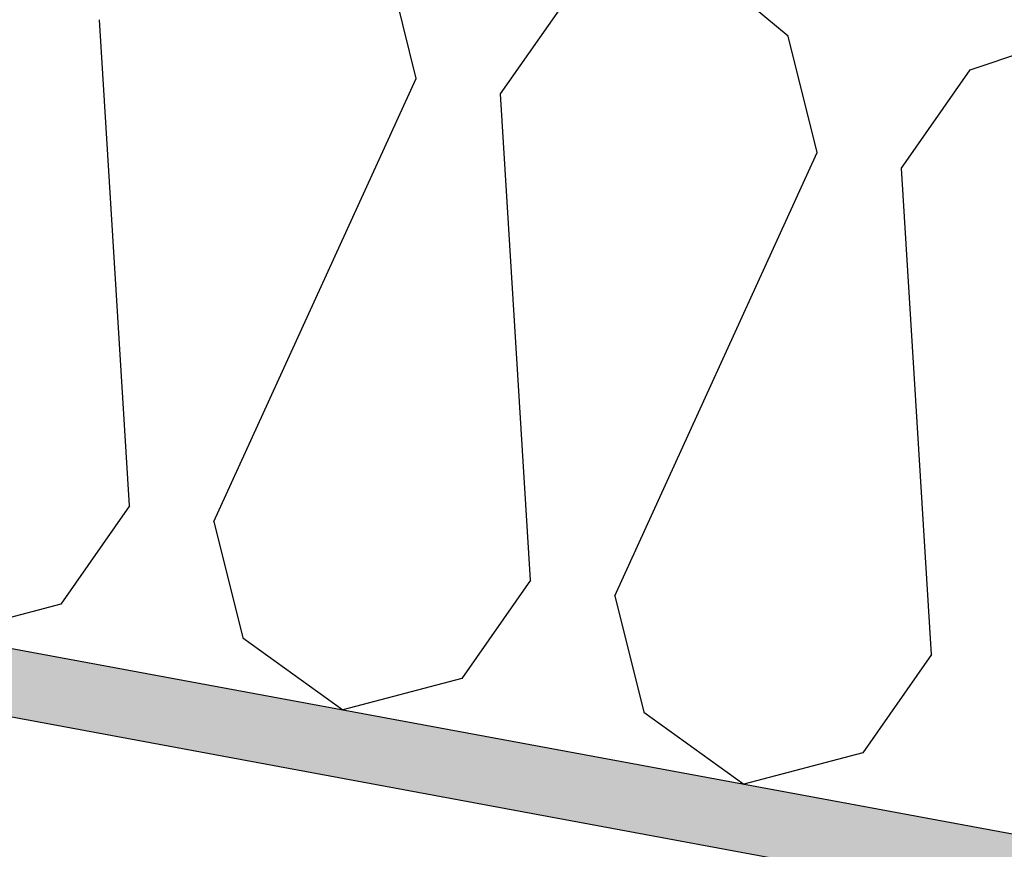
# Model space of a CAD drawing. Header units: millimetres. Extents: x -74465 to -41950, y 1470 to 14690.
# Tile 21 of 132: x -66808 to -66441, y 11544 to 11853. Entities that reach past the tile are written whole.
import ezdxf

# ---------------------------------------------------------------- set-up
doc = ezdxf.new("R2010")
doc.units = ezdxf.units.MM
doc.header["$LTSCALE"] = 0.5
doc.header["$MEASUREMENT"] = 0
doc.linetypes.add('PLINE', pattern=[0])
for name, color, linetype in [('26-- Yttertak (Skravur)(Nye konstruksjoner)', 7, 'Continuous'), ('26-- Yttertak(Nye konstruksjoner)', 7, 'Continuous'), ('261- Primærkonstruksjon (tak) (Skravur)(Nye konstruksjoner)', 7, 'Continuous'), ('261- Primærkonstruksjon (tak)(Nye konstruksjoner)', 7, 'Continuous')]:
    doc.layers.add(name, color=color, linetype=linetype)

# ---------------------------------------------------------------- blocks, each defined once
blk = doc.blocks.new('*X4')
at = {"layer": '26-- Yttertak (Skravur)(Nye konstruksjoner)', "linetype": 'PLINE'}
for p, q in [((-66521.79, 11846.47), (-66558.33, 11876.76)), ((-66660.23, 11830.79), (-66671.01, 11874.12)), ((-66628.88, 11824.98), (-66603.29, 11861.57)), ((-66766.91, 11671.59), (-66778.1, 11852.64)), ((-66454.07, 11833.92), (-66409.11, 11849.11)), ((-66511.01, 11803.14), (-66521.79, 11846.47)), ((-66479.66, 11797.33), (-66454.07, 11833.92)), ((-66735.56, 11665.78), (-66660.23, 11830.79)), ((-66617.69, 11643.93), (-66628.88, 11824.98)), ((-66586.34, 11638.12), (-66511.01, 11803.14)), ((-66468.47, 11616.28), (-66479.66, 11797.33)), ((-66766.91, 11671.59), (-66792.5, 11635)), ((-66735.56, 11665.78), (-66724.78, 11622.45)), ((-66617.69, 11643.93), (-66643.28, 11607.34)), ((-66586.34, 11638.12), (-66575.56, 11594.79)), ((-66792.5, 11635), (-66836.82, 11623.27)), ((-66724.78, 11622.45), (-66687.6, 11595.61)), ((-66468.47, 11616.28), (-66494.06, 11579.69)), ((-66643.28, 11607.34), (-66687.6, 11595.61)), ((-66575.56, 11594.79), (-66538.39, 11567.96)), ((-66494.06, 11579.69), (-66538.39, 11567.96))]:
    blk.add_line(p, q, dxfattribs=at)

msp = doc.modelspace()

# ---------------------------------------------------------------- hatches: boundary and pattern name
at = {"layer": '261- Primærkonstruksjon (tak) (Skravur)(Nye konstruksjoner)', "linetype": 'Continuous'}
h = msp.add_hatch(dxfattribs=at)
h.set_pattern_fill('Prikker_tett', color=256, style=0, pattern_type=2)
h.set_pattern_definition([(0, (0, 0), (0, 43.30127), [0, -25]), (0, (12.5, 21.65), (0, 43.30127), [0, -25])])
h.paths.add_polyline_path([(-61126.57, 10564.94), (-67556.57, 11756.67), (-67556.57, 11731.24), (-61126.57, 10539.51)])

# ---------------------------------------------------------------- linework, layer by layer
at = {"layer": '261- Primærkonstruksjon (tak)(Nye konstruksjoner)', "linetype": 'PLINE'}
for p, q in [((-67576.57, 11760.37), (-61126.57, 10564.94)), ((-67576.57, 11734.95), (-61901.57, 10683.15))]:
    msp.add_line(p, q, dxfattribs=at)

# ---------------------------------------------------------------- block references
at = {"layer": '26-- Yttertak(Nye konstruksjoner)'}
msp.add_blockref('*X4', (0, 0), dxfattribs=at)

doc.saveas('drawing.dxf')
